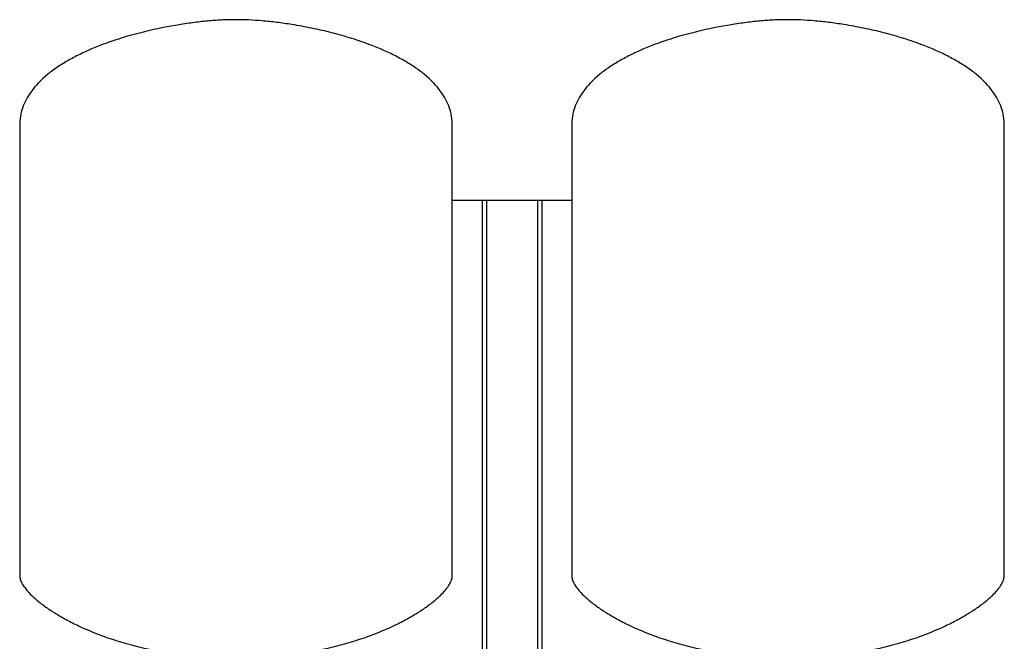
# Model space of a CAD drawing. Header units: millimetres. Extents: x 14 to 1601, y 11 to 891.
# Tile 6 of 6: x 941 to 1601, y 474 to 891. Entities that reach past the tile are written whole.
import ezdxf

# ---------------------------------------------------------------- set-up
doc = ezdxf.new("R2010")
doc.units = ezdxf.units.MM

msp = doc.modelspace()

# ---------------------------------------------------------------- linework, layer by layer
at = {"color": 7, "linetype": 'Continuous', "lineweight": 25}
for p, q in [((940.63, 819.93), (940.63, 517.94)), ((1230.63, 517.94), (1230.63, 819.93)), ((1310.63, 819.93), (1310.63, 517.94)), ((1600.63, 517.94), (1600.63, 819.93)), ((1230.63, 769.79), (1250.63, 769.79)), ((1250.63, 769.79), (1250.63, 419.84)), ((1250.63, 769.79), (1253.63, 769.79)), ((1253.63, 769.79), (1253.63, 419.84)), ((1253.63, 769.79), (1287.63, 769.79)), ((1287.63, 769.79), (1287.63, 419.84)), ((1287.63, 769.79), (1290.63, 769.79)), ((1290.63, 769.79), (1290.63, 419.84)), ((1290.63, 769.79), (1310.63, 769.79))]:
    msp.add_line(p, q, dxfattribs=at)
for points, knots in [([(1085.63, 890.79), (1082.77, 890.74), (1076.8, 890.65), (1067.52, 889.98), (1057.65, 888.93), (1047.32, 887.45), (1035.57, 885.33), (1022.57, 882.41), (1008.59, 878.5), (996.42, 874.3), (986.15, 870.07), (977.77, 866.05), (969.96, 861.66), (962.82, 856.9), (956.8, 852.01), (951.86, 847.09), (947.94, 842.22), (944.76, 837.06), (942.42, 831.61), (940.91, 825.87), (940.72, 821.92), (940.63, 819.93)], [0, 0, 0, 0, 0.049323, 0.103085, 0.160501, 0.220781, 0.28314, 0.366646, 0.450689, 0.533653, 0.58884, 0.642414, 0.694018, 0.743382, 0.790357, 0.827695, 0.863525, 0.898127, 0.931954, 0.965643, 1, 1, 1, 1]), ([(1230.63, 819.93), (1230.53, 821.92), (1230.35, 825.87), (1228.83, 831.61), (1226.49, 837.06), (1223.31, 842.22), (1219.39, 847.09), (1214.45, 852.01), (1208.43, 856.9), (1201.3, 861.66), (1193.49, 866.05), (1185.11, 870.07), (1175.04, 874.22), (1163.29, 878.29), (1149.96, 882.07), (1136.51, 885.17), (1124.15, 887.43), (1113.06, 889), (1103.38, 890.01), (1094.29, 890.66), (1088.43, 890.75), (1085.63, 890.79)], [0, 0, 0, 0, 0.034357, 0.068046, 0.101873, 0.136475, 0.172305, 0.209643, 0.256618, 0.305982, 0.357586, 0.41116, 0.466347, 0.545506, 0.625712, 0.705568, 0.783603, 0.842654, 0.898903, 0.951599, 1, 1, 1, 1]), ([(1455.63, 890.79), (1452.77, 890.74), (1446.8, 890.65), (1437.52, 889.98), (1427.65, 888.93), (1417.32, 887.45), (1405.57, 885.33), (1392.57, 882.41), (1378.59, 878.5), (1366.42, 874.3), (1356.15, 870.07), (1347.77, 866.05), (1339.96, 861.66), (1332.82, 856.9), (1326.8, 852.01), (1321.86, 847.09), (1317.94, 842.22), (1314.76, 837.06), (1312.42, 831.61), (1310.91, 825.87), (1310.72, 821.92), (1310.63, 819.93)], [0, 0, 0, 0, 0.049323, 0.103085, 0.160501, 0.220781, 0.28314, 0.366646, 0.450689, 0.533653, 0.58884, 0.642414, 0.694018, 0.743382, 0.790357, 0.827695, 0.863525, 0.898127, 0.931954, 0.965643, 1, 1, 1, 1]), ([(1600.63, 819.93), (1600.53, 821.92), (1600.35, 825.87), (1598.83, 831.61), (1596.49, 837.06), (1593.31, 842.22), (1589.39, 847.09), (1584.45, 852.01), (1578.43, 856.9), (1571.3, 861.66), (1563.49, 866.05), (1555.11, 870.07), (1545.04, 874.22), (1533.29, 878.29), (1519.96, 882.07), (1506.51, 885.17), (1494.15, 887.43), (1483.06, 889), (1473.38, 890.01), (1464.29, 890.66), (1458.43, 890.75), (1455.63, 890.79)], [0, 0, 0, 0, 0.034357, 0.068046, 0.101873, 0.136475, 0.172305, 0.209643, 0.256618, 0.305982, 0.357586, 0.41116, 0.466347, 0.545506, 0.625712, 0.705568, 0.783603, 0.842654, 0.898903, 0.951599, 1, 1, 1, 1]), ([(940.63, 517.94), (940.71, 517.11), (940.9, 515.31), (942.15, 512.6), (944.15, 509.49), (947.13, 506.03), (951.33, 502.05), (956.72, 497.78), (963.33, 493.29), (970.92, 488.83), (979.89, 484.23), (990.26, 479.67), (1002.06, 475.3), (1014.79, 471.43), (1028.35, 468.2), (1042.65, 465.75), (1057.59, 464.11), (1067.76, 463.89), (1072.93, 463.79)], [0, 0, 0, 0, 0.016622, 0.036153, 0.05912, 0.090838, 0.127593, 0.175262, 0.228868, 0.287991, 0.35219, 0.431201, 0.515618, 0.604837, 0.698312, 0.795569, 0.896225, 1, 1, 1, 1]), ([(1098.33, 463.79), (1103.49, 463.89), (1113.67, 464.11), (1128.61, 465.75), (1142.91, 468.2), (1156.47, 471.43), (1169.2, 475.3), (1180.99, 479.67), (1191.37, 484.23), (1200.33, 488.83), (1207.93, 493.29), (1214.53, 497.78), (1219.72, 501.89), (1223.61, 505.54), (1226.41, 508.64), (1228.6, 511.72), (1230.23, 514.76), (1230.5, 516.95), (1230.63, 517.94)], [0, 0, 0, 0, 0.103778, 0.204436, 0.301697, 0.395174, 0.484396, 0.568815, 0.647829, 0.712029, 0.771154, 0.824762, 0.872432, 0.903943, 0.931838, 0.95609, 0.980149, 1, 1, 1, 1]), ([(1310.63, 517.94), (1310.71, 517.11), (1310.9, 515.31), (1312.15, 512.6), (1314.15, 509.49), (1317.13, 506.03), (1321.33, 502.05), (1326.72, 497.78), (1333.33, 493.29), (1340.92, 488.83), (1349.89, 484.23), (1360.26, 479.67), (1372.06, 475.3), (1384.79, 471.43), (1398.35, 468.2), (1412.65, 465.75), (1427.59, 464.11), (1437.76, 463.89), (1442.93, 463.79)], [0, 0, 0, 0, 0.016622, 0.036153, 0.05912, 0.090838, 0.127593, 0.175262, 0.228868, 0.287991, 0.35219, 0.431201, 0.515618, 0.604837, 0.698312, 0.795569, 0.896225, 1, 1, 1, 1]), ([(1468.33, 463.79), (1473.49, 463.89), (1483.67, 464.11), (1498.61, 465.75), (1512.91, 468.2), (1526.47, 471.43), (1539.2, 475.3), (1550.99, 479.67), (1561.37, 484.23), (1570.33, 488.83), (1577.93, 493.29), (1584.53, 497.78), (1589.72, 501.89), (1593.61, 505.54), (1596.41, 508.64), (1598.6, 511.72), (1600.23, 514.76), (1600.5, 516.95), (1600.63, 517.94)], [0, 0, 0, 0, 0.103778, 0.204436, 0.301697, 0.395174, 0.484396, 0.568815, 0.647829, 0.712029, 0.771154, 0.824762, 0.872432, 0.903943, 0.931838, 0.95609, 0.980149, 1, 1, 1, 1])]:
    msp.add_open_spline(points, degree=3, knots=knots, dxfattribs=at)

doc.saveas('drawing.dxf')
